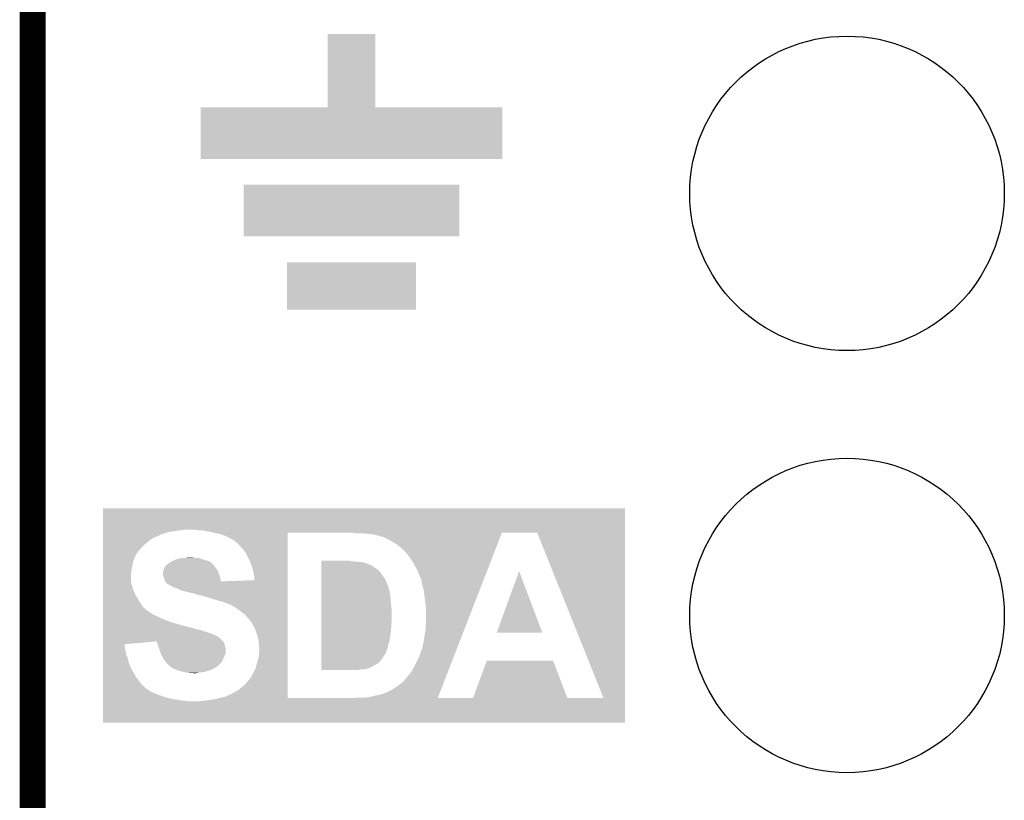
# Model space of a CAD drawing. Extents: x -1.3 to 24.2, y -3.9 to 39.2.
# Tile 31 of 37: x -1.3 to 4.5, y 30.8 to 35.4. Entities that reach past the tile are written whole.
import ezdxf

# ---------------------------------------------------------------- set-up
doc = ezdxf.new("R2010")
doc.units = 0
doc.layers.get('0').update_dxf_attribs({"linetype": 'CONTINUOUS'})
for name, color, linetype in [('I2C_MUX_9_CLICK_V100_GKO', 5, 'CONTINUOUS'), ('I2C_MUX_9_CLICK_V100_GTO', 14, 'CONTINUOUS'), ('I2C_MUX_9_CLICK_V100_GTS', 12, 'CONTINUOUS')]:
    doc.layers.add(name, color=color, linetype=linetype)

# ---------------------------------------------------------------- blocks, each defined once
blk = doc.blocks.new('ROUND_24')
blk.add_circle((0, 0), 0.9271)

msp = doc.modelspace()

# ---------------------------------------------------------------- linework, layer by layer
at = {"layer": 'I2C_MUX_9_CLICK_V100_GKO', "const_width": 0.1524}
msp.add_lwpolyline([(-1.27, -3.81), (-1.27, 36.83)], dxfattribs=at)
at = {"layer": 'I2C_MUX_9_CLICK_V100_GTO'}
for points in [[(0.4699, 34.848832), (0.46993, 35.280568), (0.749332, 34.848832), (0.7493, 35.280568)], [(0.46993, 35.280568), (0.469932, 35.2806), (0.7493, 35.280568), (0.469932, 35.2806)], [(-0.2794, 34.544032), (-0.27937, 34.848768), (1.498568, 34.544032), (1.4986, 34.848768)], [(-0.27937, 34.848768), (-0.279368, 34.8488), (1.4986, 34.848768), (0.749332, 34.8488)], [(-0.279368, 34.8488), (0.4699, 34.848832), (0.749332, 34.8488), (0.749332, 34.848832)], [(1.498568, 34.544), (-0.2794, 34.544032), (1.498568, 34.544), (1.498568, 34.544032)], [(-0.0254, 34.086832), (-0.02537, 34.391568), (1.244568, 34.086832), (1.2446, 34.391568)], [(-0.02537, 34.391568), (-0.025368, 34.3916), (1.2446, 34.391568), (-0.025368, 34.3916)], [(1.244568, 34.0868), (-0.0254, 34.086832), (1.244568, 34.0868), (1.244568, 34.086832)], [(0.2286, 33.655032), (0.22863, 33.934368), (0.990568, 33.655032), (0.9906, 33.934368)], [(0.22863, 33.934368), (0.228632, 33.9344), (0.9906, 33.934368), (0.228632, 33.9344)], [(0.990568, 33.655), (0.2286, 33.655032), (0.990568, 33.655), (0.990568, 33.655032)], [(-0.855952, 32.35706), (-0.85595, 32.484028), (2.222496, 32.35706), (2.2225, 32.484028)], [(-0.85595, 32.484028), (-0.855948, 32.48406), (2.2225, 32.484028), (-0.855948, 32.48406)], [(-0.855954, 32.324046), (-0.855952, 32.32912), (-0.520688, 32.324046), (-0.51561, 32.32912)], [(-0.855952, 32.35198), (-0.855952, 32.35706), (-0.41402, 32.35198), (-0.375918, 32.35706)], [(-0.855952, 32.3469), (-0.855952, 32.35198), (-0.44704, 32.3469), (-0.41402, 32.35198)], [(-0.855952, 32.34182), (-0.855952, 32.3469), (-0.474978, 32.34182), (-0.44704, 32.3469)], [(-0.855952, 32.336742), (-0.855952, 32.34182), (-0.487678, 32.336742), (-0.474978, 32.34182)], [(-0.855952, 32.331658), (-0.855952, 32.336742), (-0.508, 32.331658), (-0.487678, 32.336742)], [(-0.855952, 32.32912), (-0.855952, 32.331658), (-0.51561, 32.32912), (-0.508, 32.331658)], [(-0.292098, 32.35452), (-0.307338, 32.35706), (2.222496, 32.35452), (2.222496, 32.35706)], [(-0.253998, 32.34944), (-0.271776, 32.35452), (2.222496, 32.34944), (2.222496, 32.35452)], [(-0.233682, 32.3469), (-0.253998, 32.34944), (2.222496, 32.3469), (2.222496, 32.34944)], [(-0.199394, 32.33928), (-0.233682, 32.3469), (2.222496, 32.33928), (2.222496, 32.3469)], [(-0.199368, 32.339274), (-0.199394, 32.33928), (0.233702, 32.339274), (0.622298, 32.33928)], [(-0.1651, 32.331658), (-0.199368, 32.339274), (0.2337, 32.331658), (0.233702, 32.339274)], [(-0.142242, 32.32404), (-0.1651, 32.331658), (0.2337, 32.32404), (0.2337, 32.331658)], [(0.622324, 32.339274), (0.622298, 32.33928), (2.222496, 32.339274), (2.222496, 32.33928)], [(0.632462, 32.33674), (0.622324, 32.339274), (1.495092, 32.33674), (1.496076, 32.339274)], [(0.72136, 32.33166), (0.6604, 32.33674), (1.49312, 32.33166), (1.495092, 32.33674)], [(0.751842, 32.32658), (0.72136, 32.33166), (1.49115, 32.32658), (1.49312, 32.33166)], [(1.704338, 32.339266), (1.496076, 32.339274), (2.222496, 32.339266), (2.222496, 32.339274)], [(2.095466, 31.363934), (1.704338, 32.339266), (2.22247, 31.363934), (2.222496, 32.339266)], [(-0.855954, 32.32404), (-0.855954, 32.324046), (-0.525774, 32.32404), (-0.520688, 32.324046)], [(-0.855954, 32.321502), (-0.855954, 32.32404), (-0.52832, 32.321502), (-0.525774, 32.32404)], [(-0.855954, 32.3088), (-0.855954, 32.321502), (-0.5588, 32.3088), (-0.52832, 32.321502)], [(-0.855954, 32.29356), (-0.855954, 32.3088), (-0.58166, 32.29356), (-0.5588, 32.3088)], [(-0.855954, 32.27578), (-0.855954, 32.29356), (-0.60198, 32.27578), (-0.58166, 32.29356)], [(-0.855954, 32.260542), (-0.855954, 32.27578), (-0.61976, 32.260542), (-0.60198, 32.27578)], [(-0.11938, 32.31388), (-0.142242, 32.32404), (0.2337, 32.31388), (0.2337, 32.32404)], [(-0.099062, 32.30372), (-0.11938, 32.31388), (0.2337, 32.30372), (0.2337, 32.31388)], [(-0.078738, 32.29102), (-0.099062, 32.30372), (0.2337, 32.29102), (0.2337, 32.30372)], [(-0.06096, 32.275782), (-0.078738, 32.29102), (0.2337, 32.275782), (0.2337, 32.29102)], [(-0.05334, 32.26816), (-0.06096, 32.275782), (0.2337, 32.26816), (0.2337, 32.275782)], [(0.777242, 32.31896), (0.751842, 32.32658), (1.488192, 32.31896), (1.49115, 32.32658)], [(0.782332, 32.318954), (0.777242, 32.31896), (1.48819, 32.318954), (1.488192, 32.31896)], [(0.784866, 32.31642), (0.782332, 32.318954), (1.487206, 32.31642), (1.48819, 32.318954)], [(0.792484, 32.316418), (0.784866, 32.31642), (1.487206, 32.316418), (1.487206, 32.31642)], [(0.82804, 32.29864), (0.792484, 32.316418), (1.480308, 32.29864), (1.487206, 32.316418)], [(0.8509, 32.28594), (0.82804, 32.29864), (1.47538, 32.28594), (1.480308, 32.29864)], [(0.8763, 32.2707), (0.8509, 32.28594), (1.469466, 32.2707), (1.47538, 32.28594)], [(0.89916, 32.25292), (0.8763, 32.2707), (1.462566, 32.25292), (1.469466, 32.2707)], [(-0.855956, 32.2453), (-0.855954, 32.260542), (-0.63246, 32.2453), (-0.61976, 32.260542)], [(-0.855956, 32.227532), (-0.855956, 32.2453), (-0.650234, 32.227532), (-0.63246, 32.2453)], [(-0.855956, 32.224984), (-0.855956, 32.227532), (-0.65024, 32.224984), (-0.650234, 32.227532)], [(-0.855956, 32.199588), (-0.855956, 32.224984), (-0.66548, 32.199588), (-0.65024, 32.224984)], [(-0.048258, 32.260538), (-0.05334, 32.26816), (0.2337, 32.260538), (0.2337, 32.26816)], [(-0.03048, 32.242758), (-0.048258, 32.260538), (0.2337, 32.242758), (0.2337, 32.260538)], [(-0.02286, 32.2326), (-0.03048, 32.242758), (0.2337, 32.2326), (0.2337, 32.242758)], [(-0.012698, 32.219892), (-0.02286, 32.2326), (0.2337, 32.219892), (0.2337, 32.2326)], [(0.012702, 32.169098), (-0.012698, 32.219892), (0.233698, 32.169098), (0.2337, 32.219892)], [(0.92456, 32.23006), (0.89916, 32.25292), (1.453696, 32.23006), (1.462566, 32.25292)], [(0.9271, 32.227518), (0.92456, 32.23006), (1.45271, 32.227518), (1.453696, 32.23006)], [(0.93472, 32.21736), (0.9271, 32.227518), (1.448768, 32.21736), (1.45271, 32.227518)], [(0.94488, 32.20466), (0.93472, 32.21736), (1.44384, 32.20466), (1.448768, 32.21736)], [(-0.855958, 32.128458), (-0.855956, 32.174182), (-0.6858, 32.128458), (-0.675638, 32.174182)], [(-0.855956, 32.174182), (-0.855956, 32.199588), (-0.675638, 32.174182), (-0.66548, 32.199588)], [(-0.482602, 32.148778), (-0.47498, 32.15386), (-0.203198, 32.148778), (-0.208282, 32.15386)], [(-0.47498, 32.15386), (-0.472442, 32.156398), (-0.208282, 32.15386), (-0.21082, 32.156398)], [(-0.472442, 32.156398), (-0.45618, 32.166562), (-0.21082, 32.156398), (-0.22099, 32.166562)], [(-0.45618, 32.166562), (-0.452118, 32.1691), (-0.22099, 32.166562), (-0.226064, 32.1691)], [(-0.452118, 32.1691), (-0.44704, 32.17164), (-0.226064, 32.1691), (-0.231142, 32.17164)], [(-0.44704, 32.17164), (-0.43688, 32.17672), (-0.231142, 32.17164), (-0.24638, 32.17672)], [(-0.43688, 32.17672), (-0.4318, 32.17926), (-0.24638, 32.17672), (-0.25527, 32.17926)], [(-0.4318, 32.17926), (-0.42418, 32.1818), (-0.25527, 32.17926), (-0.26416, 32.1818)], [(-0.42418, 32.1818), (-0.408942, 32.186878), (-0.26416, 32.1818), (-0.277702, 32.186878)], [(-0.408942, 32.186878), (-0.38608, 32.18942), (-0.277702, 32.186878), (-0.284482, 32.18942)], [(-0.38608, 32.18942), (-0.3683, 32.19196), (-0.284482, 32.18942), (-0.30988, 32.19196)], [(-0.3683, 32.19196), (-0.353062, 32.1945), (-0.30988, 32.19196), (-0.337818, 32.1945)], [(0.01778, 32.15132), (0.012702, 32.169098), (0.233698, 32.15132), (0.233698, 32.169098)], [(0.431824, 32.17164), (0.431826, 32.17418), (0.607062, 32.17164), (0.594362, 32.17418)], [(0.431824, 32.1691), (0.431824, 32.17164), (0.632462, 32.1691), (0.619762, 32.17164)], [(0.431824, 32.16656), (0.431824, 32.1691), (0.657862, 32.16656), (0.642622, 32.1691)], [(0.431824, 32.166558), (0.431824, 32.16656), (0.670562, 32.166558), (0.657862, 32.16656)], [(0.431824, 32.164022), (0.431824, 32.166558), (0.67818, 32.164022), (0.670562, 32.166558)], [(0.431824, 32.158938), (0.431824, 32.164022), (0.698502, 32.158938), (0.67818, 32.164022)], [(0.431824, 32.15132), (0.431824, 32.158938), (0.71628, 32.15132), (0.698502, 32.158938)], [(0.95758, 32.18688), (0.94488, 32.20466), (1.436942, 32.18688), (1.44384, 32.20466)], [(0.972818, 32.164022), (0.95758, 32.18688), (1.428072, 32.164022), (1.436942, 32.18688)], [(0.98806, 32.13608), (0.972818, 32.164022), (1.41723, 32.13608), (1.428072, 32.164022)], [(-0.85596, 32.062422), (-0.855958, 32.097982), (-0.69088, 32.062422), (-0.69088, 32.097982)], [(-0.855958, 32.11068), (-0.855958, 32.128458), (-0.68834, 32.11068), (-0.6858, 32.128458)], [(-0.855958, 32.097982), (-0.855958, 32.11068), (-0.69088, 32.097982), (-0.68834, 32.11068)], [(-0.50292, 32.097978), (-0.49987, 32.113228), (-0.172084, 32.097978), (-0.177802, 32.113228)], [(-0.502918, 32.0929), (-0.50292, 32.097978), (-0.17018, 32.0929), (-0.172084, 32.097978)], [(-0.49987, 32.113228), (-0.49784, 32.123378), (-0.177802, 32.113228), (-0.18457, 32.123378)], [(-0.49784, 32.123378), (-0.4953, 32.12846), (-0.18457, 32.123378), (-0.18796, 32.12846)], [(-0.4953, 32.12846), (-0.49276, 32.133538), (-0.18796, 32.12846), (-0.191586, 32.133538)], [(-0.49276, 32.133538), (-0.484294, 32.146242), (-0.191586, 32.133538), (-0.200662, 32.146242)], [(-0.484294, 32.146242), (-0.482602, 32.148778), (-0.200662, 32.146242), (-0.203198, 32.148778)], [(0.0254, 32.130998), (0.01778, 32.15132), (0.233698, 32.130998), (0.233698, 32.15132)], [(0.03556, 32.085278), (0.0254, 32.130998), (0.233696, 32.085278), (0.233698, 32.130998)], [(0.43182, 32.072582), (0.431822, 32.10306), (0.80264, 32.072582), (0.78232, 32.10306)], [(0.431822, 32.123374), (0.431824, 32.12846), (0.764538, 32.123374), (0.754382, 32.12846)], [(0.431822, 32.1183), (0.431822, 32.123374), (0.767098, 32.1183), (0.764538, 32.123374)], [(0.431822, 32.118292), (0.431822, 32.1183), (0.769626, 32.118292), (0.767098, 32.1183)], [(0.431822, 32.10306), (0.431822, 32.118292), (0.78232, 32.10306), (0.769626, 32.118292)], [(0.431824, 32.1437), (0.431824, 32.15132), (0.731518, 32.1437), (0.71628, 32.15132)], [(0.431824, 32.13608), (0.431824, 32.1437), (0.74422, 32.13608), (0.731518, 32.1437)], [(0.431824, 32.12846), (0.431824, 32.13608), (0.754382, 32.12846), (0.74422, 32.13608)], [(1.0033, 32.1056), (0.98806, 32.13608), (1.405402, 32.1056), (1.41723, 32.13608)], [(1.016, 32.072576), (1.0033, 32.1056), (1.392588, 32.072576), (1.405402, 32.1056)], [(1.46559, 31.750032), (1.597684, 32.113152), (1.734774, 31.750032), (1.597684, 32.113152)], [(-0.855962, 32.00654), (-0.85596, 32.042102), (-0.678182, 32.00654), (-0.68834, 32.042102)], [(-0.85596, 32.042102), (-0.85596, 32.062422), (-0.68834, 32.042102), (-0.69088, 32.062422)], [(-0.502918, 32.090356), (-0.502918, 32.0929), (-0.169332, 32.090356), (-0.17018, 32.0929)], [(-0.50038, 32.085278), (-0.502918, 32.090356), (-0.16764, 32.085278), (-0.169332, 32.090356)], [(-0.497842, 32.07766), (-0.50038, 32.085278), (-0.165102, 32.07766), (-0.16764, 32.085278)], [(-0.4953, 32.067498), (-0.497842, 32.07766), (-0.163066, 32.067498), (-0.165102, 32.07766)], [(-0.49403, 32.06496), (-0.4953, 32.067498), (-0.16256, 32.06496), (-0.163066, 32.067498)], [(-0.48895, 32.054802), (-0.49403, 32.06496), (-0.16002, 32.054802), (-0.16256, 32.06496)], [(-0.487688, 32.052282), (-0.48895, 32.054802), (-0.160014, 32.052282), (-0.16002, 32.054802)], [(-0.485138, 32.04718), (-0.487688, 32.052282), (0.233696, 32.04718), (0.233696, 32.052282)], [(-0.474974, 32.03702), (-0.485138, 32.04718), (0.233696, 32.03702), (0.233696, 32.04718)], [(-0.160014, 32.052282), (0.038076, 32.059886), (0.233696, 32.052282), (0.233696, 32.059886)], [(0.038076, 32.059886), (0.03556, 32.085278), (0.233696, 32.059886), (0.233696, 32.085278)], [(0.43182, 32.05988), (0.43182, 32.072582), (0.81026, 32.05988), (0.80264, 32.072582)], [(0.43182, 32.044638), (0.43182, 32.05988), (0.817882, 32.044638), (0.81026, 32.05988)], [(0.43182, 32.034482), (0.43182, 32.044638), (0.82042, 32.034482), (0.817882, 32.044638)], [(1.016006, 32.070028), (1.016, 32.072576), (1.391598, 32.070028), (1.392588, 32.072576)], [(1.018542, 32.06749), (1.016006, 32.070028), (1.390614, 32.06749), (1.391598, 32.070028)], [(1.02108, 32.062418), (1.018542, 32.06749), (1.388646, 32.062418), (1.390614, 32.06749)], [(1.02362, 32.054796), (1.02108, 32.062418), (1.385688, 32.054796), (1.388646, 32.062418)], [(1.02362, 32.047178), (1.02362, 32.054796), (1.382732, 32.047178), (1.385688, 32.054796)], [(1.028702, 32.021778), (1.02362, 32.047178), (1.372876, 32.021778), (1.382732, 32.047178)], [(-0.855962, 31.97098), (-0.855962, 32.00654), (-0.66294, 31.97098), (-0.678182, 32.00654)], [(-0.472428, 32.037016), (-0.474974, 32.03702), (0.233696, 32.037016), (0.233696, 32.03702)], [(-0.464818, 32.031938), (-0.472428, 32.037016), (0.233696, 32.031938), (0.233696, 32.037016)], [(-0.46227, 32.0294), (-0.464818, 32.031938), (0.233696, 32.0294), (0.233696, 32.031938)], [(-0.45465, 32.026858), (-0.46227, 32.0294), (0.233696, 32.026858), (0.233696, 32.0294)], [(-0.447038, 32.02178), (-0.45465, 32.026858), (0.233696, 32.02178), (0.233696, 32.026858)], [(-0.436878, 32.016698), (-0.447038, 32.02178), (0.233696, 32.016698), (0.233696, 32.02178)], [(-0.426718, 32.014158), (-0.436878, 32.016698), (0.233696, 32.014158), (0.233696, 32.016698)], [(-0.41402, 32.00908), (-0.426718, 32.014158), (0.233696, 32.00908), (0.233696, 32.014158)], [(-0.398778, 32.00146), (-0.41402, 32.00908), (0.233696, 32.00146), (0.233696, 32.00908)], [(-0.38354, 31.996382), (-0.398778, 32.00146), (0.233696, 31.996382), (0.233696, 32.00146)], [(-0.3429, 31.98622), (-0.38354, 31.996382), (0.233696, 31.98622), (0.233696, 31.996382)], [(-0.320042, 31.98114), (-0.3429, 31.98622), (0.233696, 31.98114), (0.233696, 31.98622)], [(-0.294638, 31.97352), (-0.320042, 31.98114), (0.233694, 31.97352), (0.233696, 31.98114)], [(0.431816, 31.970982), (0.431818, 31.99892), (0.8382, 31.970982), (0.83312, 31.99892)], [(0.431818, 32.024316), (0.43182, 32.026862), (0.825502, 32.024316), (0.822964, 32.026862)], [(0.431818, 31.99892), (0.431818, 32.024316), (0.83312, 31.99892), (0.825502, 32.024316)], [(0.43182, 32.026862), (0.43182, 32.034482), (0.822964, 32.026862), (0.82042, 32.034482)], [(1.03378, 32.009076), (1.028702, 32.021778), (1.367948, 32.009076), (1.372876, 32.021778)], [(1.0414, 31.95574), (1.03378, 32.009076), (1.347252, 31.95574), (1.367948, 32.009076)], [(-0.855964, 31.93035), (-0.855962, 31.943046), (-0.64008, 31.93035), (-0.645162, 31.943046)], [(-0.855964, 31.92018), (-0.855964, 31.93035), (-0.629922, 31.92018), (-0.64008, 31.93035)], [(-0.855962, 31.943046), (-0.855962, 31.97098), (-0.645162, 31.943046), (-0.66294, 31.97098)], [(-0.292096, 31.973518), (-0.294638, 31.97352), (0.233694, 31.973518), (0.233694, 31.97352)], [(-0.287016, 31.97098), (-0.292096, 31.973518), (0.233694, 31.97098), (0.233694, 31.973518)], [(-0.269238, 31.96844), (-0.279398, 31.97098), (0.233694, 31.96844), (0.233694, 31.97098)], [(-0.259078, 31.96336), (-0.269238, 31.96844), (0.233694, 31.96336), (0.233694, 31.96844)], [(-0.243838, 31.960818), (-0.259078, 31.96336), (0.233694, 31.960818), (0.233694, 31.96336)], [(-0.21336, 31.95066), (-0.243838, 31.960818), (0.233694, 31.95066), (0.233694, 31.960818)], [(-0.18034, 31.9405), (-0.21336, 31.95066), (0.233694, 31.9405), (0.233694, 31.95066)], [(-0.14478, 31.930342), (-0.18034, 31.9405), (0.233694, 31.930342), (0.233694, 31.9405)], [(-0.11176, 31.91764), (-0.14478, 31.930342), (0.233694, 31.91764), (0.233694, 31.930342)], [(0.431814, 31.91256), (0.431816, 31.94304), (0.84328, 31.91256), (0.84074, 31.94304)], [(0.431816, 31.94304), (0.431816, 31.970982), (0.84074, 31.94304), (0.8382, 31.970982)], [(1.04394, 31.93542), (1.0414, 31.95574), (1.339366, 31.93542), (1.347252, 31.95574)], [(1.04902, 31.892238), (1.04394, 31.93542), (1.32261, 31.892238), (1.339366, 31.93542)], [(-0.855964, 31.910028), (-0.855964, 31.92018), (-0.62484, 31.910028), (-0.629922, 31.92018)], [(-0.855964, 31.899862), (-0.855964, 31.910028), (-0.61722, 31.899862), (-0.62484, 31.910028)], [(-0.855964, 31.894782), (-0.855964, 31.899862), (-0.61214, 31.894782), (-0.61722, 31.899862)], [(-0.855964, 31.892242), (-0.855964, 31.894782), (-0.607072, 31.892242), (-0.61214, 31.894782)], [(-0.855964, 31.887174), (-0.855964, 31.892242), (-0.60452, 31.887174), (-0.607072, 31.892242)], [(-0.855964, 31.88716), (-0.855964, 31.887174), (-0.601986, 31.88716), (-0.60452, 31.887174)], [(-0.855964, 31.877), (-0.855964, 31.88716), (-0.58928, 31.877), (-0.601986, 31.88716)], [(-0.855964, 31.856682), (-0.855964, 31.877), (-0.558808, 31.856682), (-0.58928, 31.877)], [(-0.08128, 31.902398), (-0.11176, 31.91764), (0.233694, 31.902398), (0.233694, 31.91764)], [(-0.07874, 31.89986), (-0.08128, 31.902398), (0.233694, 31.89986), (0.233694, 31.902398)], [(-0.071122, 31.89478), (-0.07874, 31.89986), (0.233694, 31.89478), (0.233694, 31.89986)], [(-0.05842, 31.88716), (-0.071122, 31.89478), (0.233694, 31.88716), (0.233694, 31.89478)], [(-0.04318, 31.87446), (-0.05842, 31.88716), (0.233694, 31.87446), (0.233694, 31.88716)], [(-0.025398, 31.861758), (-0.04318, 31.87446), (0.233694, 31.861758), (0.233694, 31.87446)], [(0.43181, 31.81096), (0.431814, 31.889698), (0.84582, 31.81096), (0.84582, 31.889698)], [(0.431814, 31.889698), (0.431814, 31.91256), (0.84582, 31.889698), (0.84328, 31.91256)], [(1.04902, 31.798258), (1.04902, 31.892238), (1.286142, 31.798258), (1.32261, 31.892238)], [(-0.855966, 31.84906), (-0.855964, 31.856682), (-0.54102, 31.84906), (-0.558808, 31.856682)], [(-0.855966, 31.83128), (-0.855966, 31.84906), (-0.50546, 31.83128), (-0.54102, 31.84906)], [(-0.855966, 31.81858), (-0.855966, 31.83128), (-0.4699, 31.81858), (-0.50546, 31.83128)], [(-0.855966, 31.81096), (-0.855966, 31.81858), (-0.44958, 31.81096), (-0.4699, 31.81858)], [(-0.855966, 31.805882), (-0.855966, 31.81096), (-0.434342, 31.805882), (-0.44958, 31.81096)], [(-0.855966, 31.80334), (-0.855966, 31.805882), (-0.419102, 31.80334), (-0.434342, 31.805882)], [(-0.00762, 31.84398), (-0.025398, 31.861758), (0.233692, 31.84398), (0.233694, 31.861758)], [(0.01016, 31.823662), (-0.00762, 31.84398), (0.233692, 31.823662), (0.233692, 31.84398)], [(0.0254, 31.803332), (0.01016, 31.823662), (0.233692, 31.803332), (0.233692, 31.823662)], [(0.431808, 31.77286), (0.43181, 31.81096), (0.84328, 31.77286), (0.84582, 31.81096)], [(-0.855968, 31.770322), (-0.855966, 31.7754), (-0.304802, 31.770322), (-0.32004, 31.7754)], [(-0.855968, 31.76778), (-0.855968, 31.770322), (-0.28956, 31.76778), (-0.304802, 31.770322)], [(-0.855968, 31.76524), (-0.855968, 31.76778), (-0.276862, 31.76524), (-0.28956, 31.76778)], [(-0.855968, 31.76016), (-0.855968, 31.76524), (-0.266702, 31.76016), (-0.276862, 31.76524)], [(-0.855968, 31.755082), (-0.855968, 31.76016), (-0.246382, 31.755082), (-0.266702, 31.76016)], [(-0.855968, 31.75254), (-0.855968, 31.755082), (-0.241302, 31.75254), (-0.246382, 31.755082)], [(-0.855968, 31.750002), (-0.855968, 31.75254), (-0.231142, 31.750002), (-0.241302, 31.75254)], [(-0.855968, 31.747462), (-0.855968, 31.750002), (-0.226064, 31.747462), (-0.231142, 31.750002)], [(-0.855968, 31.74746), (-0.855968, 31.747462), (-0.223524, 31.74746), (-0.226064, 31.747462)], [(-0.855968, 31.73984), (-0.855968, 31.74746), (-0.20574, 31.73984), (-0.223524, 31.74746)], [(-0.855966, 31.798262), (-0.855966, 31.80334), (-0.406402, 31.798262), (-0.419102, 31.80334)], [(-0.855966, 31.795718), (-0.855966, 31.798262), (-0.39624, 31.795718), (-0.406402, 31.798262)], [(-0.855966, 31.79318), (-0.855966, 31.795718), (-0.388622, 31.79318), (-0.39624, 31.795718)], [(-0.855966, 31.790642), (-0.855966, 31.79318), (-0.383544, 31.790642), (-0.388622, 31.79318)], [(-0.855966, 31.79064), (-0.855966, 31.790642), (-0.381002, 31.79064), (-0.383544, 31.790642)], [(-0.855966, 31.78556), (-0.855966, 31.79064), (-0.35814, 31.78556), (-0.381002, 31.79064)], [(-0.855966, 31.78048), (-0.855966, 31.78556), (-0.33782, 31.78048), (-0.35814, 31.78556)], [(-0.855966, 31.7754), (-0.855966, 31.78048), (-0.32004, 31.7754), (-0.33782, 31.78048)], [(0.02794, 31.798258), (0.0254, 31.803332), (0.233692, 31.798258), (0.233692, 31.803332)], [(0.03048, 31.790632), (0.02794, 31.798258), (0.233692, 31.790632), (0.233692, 31.798258)], [(0.0381, 31.777938), (0.03048, 31.790632), (0.233692, 31.777938), (0.233692, 31.790632)], [(0.04572, 31.76016), (0.0381, 31.777938), (0.233692, 31.76016), (0.233692, 31.777938)], [(0.05334, 31.7373), (0.04572, 31.76016), (0.233692, 31.7373), (0.233692, 31.76016)], [(0.431808, 31.744918), (0.431808, 31.77286), (0.84074, 31.744918), (0.84328, 31.77286)], [(1.03632, 31.70428), (1.04648, 31.770318), (1.249676, 31.70428), (1.275302, 31.770318)], [(1.04648, 31.785558), (1.04902, 31.798258), (1.281214, 31.785558), (1.286142, 31.798258)], [(1.04648, 31.770318), (1.04648, 31.785558), (1.275302, 31.770318), (1.281214, 31.785558)], [(1.734786, 31.75), (1.46559, 31.750032), (1.734786, 31.75), (1.734774, 31.750032)], [(-0.85597, 31.68139), (-0.855968, 31.699176), (-0.728976, 31.68139), (-0.535946, 31.699176)], [(-0.855968, 31.73222), (-0.855968, 31.73984), (-0.1905, 31.73222), (-0.20574, 31.73984)], [(-0.855968, 31.72714), (-0.855968, 31.73222), (-0.1778, 31.72714), (-0.1905, 31.73222)], [(-0.855968, 31.71952), (-0.855968, 31.72714), (-0.167642, 31.71952), (-0.1778, 31.72714)], [(-0.855968, 31.70428), (-0.855968, 31.71952), (-0.152402, 31.70428), (-0.167642, 31.71952)], [(-0.855968, 31.699176), (-0.855968, 31.70428), (-0.148572, 31.699176), (-0.152402, 31.70428)], [(-0.535942, 31.69412), (-0.535946, 31.699176), (-0.14478, 31.69412), (-0.148572, 31.699176)], [(-0.535938, 31.689036), (-0.535942, 31.69412), (-0.141386, 31.689036), (-0.14478, 31.69412)], [(0.06096, 31.711898), (0.05334, 31.7373), (0.23369, 31.711898), (0.233692, 31.7373)], [(0.0635, 31.68142), (0.06096, 31.711898), (0.23369, 31.68142), (0.23369, 31.711898)], [(0.431806, 31.71952), (0.431808, 31.744918), (0.83566, 31.71952), (0.84074, 31.744918)], [(0.431806, 31.696658), (0.431806, 31.71952), (0.833118, 31.696658), (0.83566, 31.71952)], [(0.431806, 31.68904), (0.431806, 31.696658), (0.83058, 31.68904), (0.833118, 31.696658)], [(1.0287, 31.668722), (1.03632, 31.70428), (1.235878, 31.668722), (1.249676, 31.70428)], [(-0.85597, 31.65094), (-0.85597, 31.68139), (-0.7239, 31.65094), (-0.728976, 31.68139)], [(-0.85597, 31.623002), (-0.85597, 31.65094), (-0.71882, 31.623002), (-0.7239, 31.65094)], [(-0.534674, 31.68651), (-0.535938, 31.689036), (-0.139702, 31.68651), (-0.141386, 31.689036)], [(-0.533398, 31.683958), (-0.534674, 31.68651), (-0.139062, 31.683958), (-0.139702, 31.68651)], [(-0.52832, 31.66618), (-0.533398, 31.683958), (-0.134618, 31.66618), (-0.139062, 31.683958)], [(-0.525462, 31.658562), (-0.52832, 31.66618), (-0.132082, 31.658562), (-0.134618, 31.66618)], [(-0.5207, 31.64586), (-0.525462, 31.658562), (-0.13208, 31.64586), (-0.132082, 31.658562)], [(-0.513928, 31.625544), (-0.5207, 31.64586), (-0.13208, 31.625544), (-0.13208, 31.64586)], [(0.06604, 31.648402), (0.0635, 31.68142), (0.23369, 31.648402), (0.23369, 31.68142)], [(0.0635, 31.625536), (0.066038, 31.633158), (0.23369, 31.625536), (0.23369, 31.633158)], [(0.066038, 31.633158), (0.06604, 31.648402), (0.23369, 31.633158), (0.23369, 31.648402)], [(0.431802, 31.628078), (0.431804, 31.6484), (0.810258, 31.628078), (0.81788, 31.6484)], [(0.431804, 31.671258), (0.431806, 31.678876), (0.825498, 31.671258), (0.8255, 31.678876)], [(0.431804, 31.6484), (0.431804, 31.671258), (0.81788, 31.6484), (0.825498, 31.671258)], [(0.431806, 31.678876), (0.431806, 31.68904), (0.8255, 31.678876), (0.83058, 31.68904)], [(1.015998, 31.63061), (1.018534, 31.633148), (1.22109, 31.63061), (1.222074, 31.633148)], [(1.018534, 31.633148), (1.01854, 31.635696), (1.222074, 31.633148), (1.223064, 31.635696)], [(1.01854, 31.635696), (1.0287, 31.668722), (1.223064, 31.635696), (1.235878, 31.668722)], [(-0.855972, 31.597602), (-0.85597, 31.623002), (-0.708662, 31.597602), (-0.71882, 31.623002)], [(-0.855972, 31.572202), (-0.855972, 31.597602), (-0.70358, 31.572202), (-0.708662, 31.597602)], [(-0.51308, 31.623), (-0.513928, 31.625544), (-0.133352, 31.623), (-0.13208, 31.625544)], [(-0.506728, 31.6103), (-0.51308, 31.623), (-0.1397, 31.6103), (-0.133352, 31.623)], [(-0.500378, 31.5976), (-0.506728, 31.6103), (-0.145144, 31.5976), (-0.1397, 31.6103)], [(-0.496568, 31.59252), (-0.500378, 31.5976), (-0.14732, 31.59252), (-0.145144, 31.5976)], [(-0.485146, 31.57729), (-0.496568, 31.59252), (-0.154938, 31.57729), (-0.14732, 31.59252)], [(-0.48514, 31.57728), (-0.485146, 31.57729), (-0.154948, 31.57728), (-0.154938, 31.57729)], [(-0.469584, 31.559502), (-0.48514, 31.57728), (-0.172718, 31.559502), (-0.154948, 31.57728)], [(0.05334, 31.5722), (0.06096, 31.597598), (0.233688, 31.5722), (0.233688, 31.597598)], [(0.06096, 31.597598), (0.0635, 31.61538), (0.233688, 31.597598), (0.23369, 31.61538)], [(0.0635, 31.61538), (0.0635, 31.625536), (0.23369, 31.61538), (0.23369, 31.625536)], [(0.4318, 31.577278), (0.431802, 31.579824), (0.774698, 31.577278), (0.777238, 31.579824)], [(0.4318, 31.567118), (0.4318, 31.577278), (0.761998, 31.567118), (0.774698, 31.577278)], [(0.431802, 31.612842), (0.431802, 31.628078), (0.8001, 31.612842), (0.810258, 31.628078)], [(0.431802, 31.60014), (0.431802, 31.612842), (0.79248, 31.60014), (0.8001, 31.612842)], [(0.431802, 31.58998), (0.431802, 31.60014), (0.784858, 31.58998), (0.79248, 31.60014)], [(0.431802, 31.584896), (0.431802, 31.58998), (0.779778, 31.584896), (0.784858, 31.58998)], [(0.431802, 31.579824), (0.431802, 31.584896), (0.777238, 31.579824), (0.779778, 31.584896)], [(0.9779, 31.546802), (1.00838, 31.60776), (1.18857, 31.546802), (1.212224, 31.60776)], [(1.00838, 31.60776), (1.01092, 31.615382), (1.212224, 31.60776), (1.21518, 31.615382)], [(1.01092, 31.615382), (1.013458, 31.625538), (1.21518, 31.615382), (1.219122, 31.625538)], [(1.013458, 31.625538), (1.015998, 31.63061), (1.219122, 31.625538), (1.22109, 31.63061)], [(1.325862, 31.363934), (1.407162, 31.584884), (1.882142, 31.363934), (1.798308, 31.584884)], [(1.407162, 31.584884), (1.798304, 31.584894), (1.798308, 31.584884), (1.798304, 31.584894)], [(-0.855974, 31.52902), (-0.855972, 31.54934), (-0.68326, 31.52902), (-0.69342, 31.54934)], [(-0.855974, 31.493458), (-0.855974, 31.52902), (-0.662938, 31.493458), (-0.68326, 31.52902)], [(-0.855972, 31.54934), (-0.855972, 31.572202), (-0.69342, 31.54934), (-0.70358, 31.572202)], [(-0.467362, 31.55696), (-0.469584, 31.559502), (-0.174414, 31.55696), (-0.172718, 31.559502)], [(-0.46482, 31.55442), (-0.467362, 31.55696), (-0.176108, 31.55442), (-0.174414, 31.55696)], [(-0.461022, 31.551888), (-0.46482, 31.55442), (-0.177796, 31.551888), (-0.176108, 31.55442)], [(-0.46101, 31.55188), (-0.461022, 31.551888), (-0.180336, 31.55188), (-0.177796, 31.551888)], [(-0.4572, 31.54934), (-0.46101, 31.55188), (-0.184402, 31.54934), (-0.180336, 31.55188)], [(-0.447032, 31.54172), (-0.4572, 31.54934), (-0.196598, 31.54172), (-0.184402, 31.54934)], [(-0.441112, 31.539182), (-0.447032, 31.54172), (-0.20066, 31.539182), (-0.196598, 31.54172)], [(-0.42926, 31.5341), (-0.441112, 31.539182), (-0.212094, 31.5341), (-0.20066, 31.539182)], [(-0.415714, 31.52902), (-0.42926, 31.5341), (-0.223522, 31.52902), (-0.212094, 31.5341)], [(-0.408942, 31.52648), (-0.415714, 31.52902), (-0.231144, 31.52648), (-0.223522, 31.52902)], [(-0.392014, 31.521402), (-0.408942, 31.52648), (-0.24638, 31.521402), (-0.231144, 31.52648)], [(-0.38354, 31.51886), (-0.392014, 31.521402), (-0.257816, 31.51886), (-0.24638, 31.521402)], [(-0.36957, 31.51632), (-0.38354, 31.51886), (-0.26924, 31.51632), (-0.257816, 31.51886)], [(-0.3556, 31.51378), (-0.36957, 31.51632), (-0.292102, 31.51378), (-0.26924, 31.51632)], [(0.017778, 31.48838), (0.03302, 31.51632), (0.233688, 31.48838), (0.233688, 31.51632)], [(0.03302, 31.51632), (0.04572, 31.544258), (0.233688, 31.51632), (0.233688, 31.544258)], [(0.04572, 31.544258), (0.05334, 31.5722), (0.233688, 31.544258), (0.233688, 31.5722)], [(0.4318, 31.55188), (0.4318, 31.567118), (0.736606, 31.55188), (0.761998, 31.567118)], [(0.4318, 31.5468), (0.4318, 31.55188), (0.7239, 31.5468), (0.736606, 31.55188)], [(0.4318, 31.541718), (0.4318, 31.5468), (0.713738, 31.541718), (0.7239, 31.5468)], [(0.4318, 31.53918), (0.4318, 31.541718), (0.703578, 31.53918), (0.713738, 31.541718)], [(0.4318, 31.53664), (0.4318, 31.53918), (0.698496, 31.53664), (0.703578, 31.53918)], [(0.4318, 31.5341), (0.4318, 31.53664), (0.680718, 31.5341), (0.695958, 31.53664)], [(0.4318, 31.529046), (0.4318, 31.5341), (0.642722, 31.529046), (0.662938, 31.5341)], [(0.642618, 31.52902), (0.4318, 31.529046), (0.642618, 31.52902), (0.642722, 31.529046)], [(0.914402, 31.460442), (0.96012, 31.51632), (1.15506, 31.460442), (1.176742, 31.51632)], [(0.96012, 31.51632), (0.9779, 31.546802), (1.176742, 31.51632), (1.18857, 31.546802)], [(-0.855976, 31.445202), (-0.855974, 31.46552), (-0.62738, 31.445202), (-0.64262, 31.46552)], [(-0.855974, 31.47822), (-0.855974, 31.493458), (-0.65278, 31.47822), (-0.662938, 31.493458)], [(-0.855974, 31.46552), (-0.855974, 31.47822), (-0.64262, 31.46552), (-0.65278, 31.47822)], [(-0.322582, 31.51124), (-0.3556, 31.51378), (-0.307338, 31.51124), (-0.292102, 31.51378)], [(-0.01524, 31.447738), (0.01016, 31.47822), (0.233686, 31.447738), (0.233686, 31.47822)], [(0.01016, 31.47822), (0.01524, 31.48584), (0.233686, 31.47822), (0.233686, 31.48584)], [(0.01524, 31.48584), (0.017778, 31.48838), (0.233686, 31.48584), (0.233688, 31.48838)], [(0.90424, 31.45282), (0.91186, 31.4579), (1.152102, 31.45282), (1.154072, 31.4579)], [(0.91186, 31.4579), (0.914402, 31.460442), (1.154072, 31.4579), (1.15506, 31.460442)], [(-0.855976, 31.437582), (-0.855976, 31.445202), (-0.61976, 31.437582), (-0.62738, 31.445202)], [(-0.855976, 31.435042), (-0.855976, 31.437582), (-0.61469, 31.435042), (-0.61976, 31.437582)], [(-0.855976, 31.432512), (-0.855976, 31.435042), (-0.612146, 31.432512), (-0.61469, 31.435042)], [(-0.855976, 31.429976), (-0.855976, 31.432512), (-0.61214, 31.429976), (-0.612146, 31.432512)], [(-0.855976, 31.41472), (-0.855976, 31.429976), (-0.591818, 31.41472), (-0.61214, 31.429976)], [(-0.855976, 31.402022), (-0.855976, 31.41472), (-0.5715, 31.402022), (-0.591818, 31.41472)], [(-0.855976, 31.39186), (-0.855976, 31.402022), (-0.54864, 31.39186), (-0.5715, 31.402022)], [(-0.08382, 31.39694), (-0.058422, 31.412178), (0.233686, 31.39694), (0.233686, 31.412178)], [(-0.058422, 31.412178), (-0.035558, 31.42996), (0.233686, 31.412178), (0.233686, 31.42996)], [(-0.035558, 31.42996), (-0.01524, 31.447738), (0.233686, 31.42996), (0.233686, 31.447738)], [(0.807718, 31.3944), (0.83566, 31.4071), (1.129432, 31.3944), (1.13436, 31.4071)], [(0.83566, 31.4071), (0.85852, 31.419798), (1.13436, 31.4071), (1.139288, 31.419798)], [(0.85852, 31.419798), (0.89408, 31.4452), (1.139288, 31.419798), (1.149144, 31.4452)], [(0.89408, 31.4452), (0.90424, 31.45282), (1.149144, 31.4452), (1.152102, 31.45282)], [(-0.85598, 31.219172), (-0.855978, 31.34614), (2.222468, 31.219172), (2.22247, 31.34614)], [(-0.855978, 31.366462), (-0.855976, 31.3817), (-0.47752, 31.366462), (-0.52324, 31.3817)], [(-0.855978, 31.3563), (-0.855978, 31.366462), (-0.4318, 31.3563), (-0.47752, 31.366462)], [(-0.855978, 31.35376), (-0.855978, 31.3563), (-0.408942, 31.35376), (-0.4318, 31.3563)], [(-0.855978, 31.34868), (-0.855978, 31.35376), (-0.388622, 31.34868), (-0.408942, 31.35376)], [(-0.855978, 31.34614), (-0.855978, 31.34868), (-0.358142, 31.34614), (-0.373382, 31.34868)], [(-0.855976, 31.3817), (-0.855976, 31.39186), (-0.52324, 31.3817), (-0.54864, 31.39186)], [(-0.281942, 31.34614), (-0.2413, 31.35122), (2.22247, 31.34614), (2.22247, 31.35122)], [(-0.2413, 31.35122), (-0.2032, 31.3563), (2.22247, 31.35122), (2.22247, 31.3563)], [(-0.2032, 31.3563), (-0.18796, 31.35884), (2.22247, 31.3563), (2.22247, 31.35884)], [(-0.18796, 31.35884), (-0.17272, 31.363918), (2.22247, 31.35884), (2.22247, 31.363918)], [(-0.17272, 31.363918), (-0.172712, 31.36392), (2.22247, 31.363918), (2.22247, 31.36392)], [(-0.172712, 31.36392), (-0.172602, 31.363942), (0.601982, 31.36392), (0.233686, 31.363942)], [(-0.172602, 31.363942), (-0.16002, 31.36646), (0.233686, 31.363942), (0.233686, 31.36646)], [(-0.16002, 31.36646), (-0.129552, 31.374078), (0.233686, 31.36646), (0.233686, 31.374078)], [(-0.129552, 31.374078), (-0.124472, 31.379154), (0.233686, 31.374078), (0.233686, 31.379154)], [(-0.124472, 31.379154), (-0.119386, 31.37916), (0.233686, 31.379154), (0.233686, 31.37916)], [(-0.119386, 31.37916), (-0.116852, 31.381694), (0.233686, 31.37916), (0.233686, 31.381694)], [(-0.116852, 31.381694), (-0.114304, 31.3817), (0.233686, 31.381694), (0.233686, 31.3817)], [(-0.114304, 31.3817), (-0.08382, 31.39694), (0.233686, 31.3817), (0.233686, 31.39694)], [(0.601982, 31.36392), (0.60243, 31.36395), (1.325858, 31.36392), (1.117618, 31.36395)], [(0.60243, 31.36395), (0.64008, 31.36646), (1.117618, 31.36395), (1.11859, 31.36646)], [(0.675642, 31.36646), (0.706118, 31.369), (1.11859, 31.36646), (1.119576, 31.369)], [(0.706118, 31.369), (0.72898, 31.37408), (1.119576, 31.369), (1.121548, 31.37408)], [(0.72898, 31.37408), (0.7493, 31.37916), (1.121548, 31.37408), (1.123518, 31.37916)], [(0.7493, 31.37916), (0.764538, 31.3817), (1.123518, 31.37916), (1.124504, 31.3817)], [(0.772154, 31.3817), (0.774688, 31.384234), (1.124504, 31.3817), (1.125488, 31.384234)], [(0.774688, 31.384234), (0.777236, 31.38424), (1.125488, 31.384234), (1.12549, 31.38424)], [(0.777236, 31.38424), (0.807718, 31.3944), (1.12549, 31.38424), (1.129432, 31.3944)], [(1.325858, 31.36392), (1.32586, 31.363926), (2.22247, 31.36392), (2.22247, 31.363926)], [(1.32586, 31.363926), (1.325862, 31.363934), (2.095468, 31.363926), (2.095466, 31.363934)], [(2.095468, 31.363926), (1.882142, 31.363934), (2.22247, 31.363926), (2.22247, 31.363934)], [(2.222468, 31.21914), (-0.85598, 31.219172), (2.222468, 31.21914), (2.222468, 31.219172)]]:
    msp.add_solid(points, dxfattribs=at)

# ---------------------------------------------------------------- block references
at = {"layer": 'I2C_MUX_9_CLICK_V100_GTS'}
for p in [(3.5306, 34.3408), (3.5306, 31.8516)]:
    msp.add_blockref('ROUND_24', p, dxfattribs=at)

doc.saveas('drawing.dxf')
